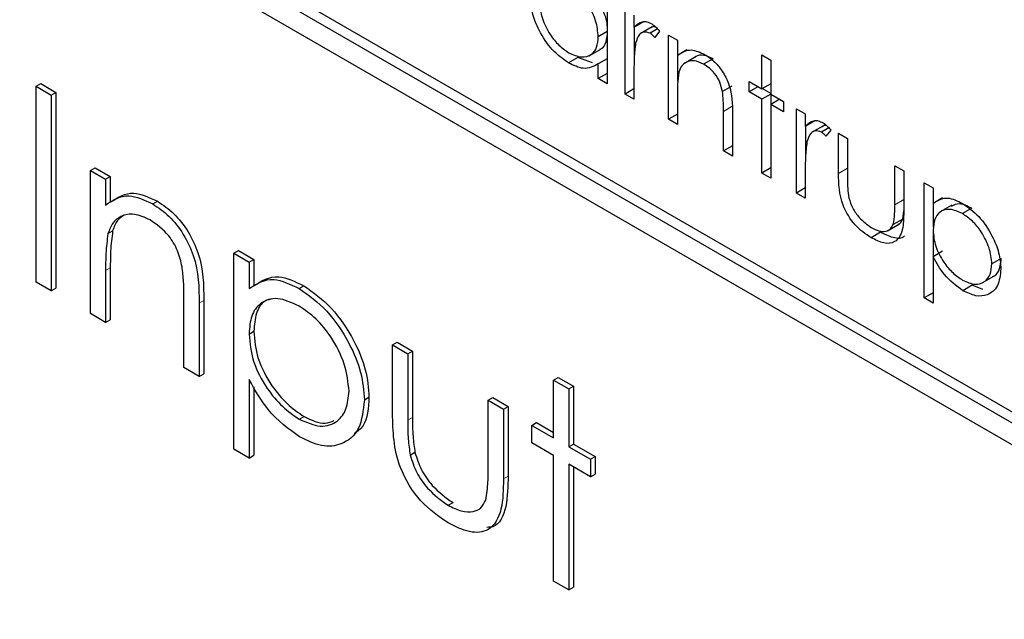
# Paper-space layout 'Blatt4' of a CAD drawing. Header units: millimetres. Extents: x 5 to 418, y 2 to 292.
# Tile 41 of 111: x 116.311 to 117.543, y 191.442 to 192.192. Entities that reach past the tile are written whole.
import ezdxf

# ---------------------------------------------------------------- set-up
doc = ezdxf.new("R2010")
doc.units = ezdxf.units.MM

psp = doc.layouts.new('Blatt4')

# ---------------------------------------------------------------- linework, layer by layer
at = {"color": 7, "linetype": 'Continuous', "lineweight": 25}
for p, q in [((118.9154, 190.9143), (116.3227, 192.411)), ((118.9037, 190.9075), (116.3109, 192.4042)), ((116.3109, 192.377), (118.9037, 190.8803)), ((117.0458, 192.217), (117.0458, 192.1118)), ((117.0682, 192.0989), (117.0682, 192.2041)), ((117.0794, 192.1977), (117.0794, 192.1822)), ((117.0912, 192.189), (117.0794, 192.1822)), ((117.0458, 192.1771), (117.0347, 192.1706)), ((117.08, 192.1477), (117.08, 192.1825)), ((117.102, 192.1829), (117.0873, 192.1744)), ((117.1089, 192.1804), (117.0995, 192.175)), ((117.1114, 192.1774), (117.1053, 192.1698)), ((117.1226, 192.1727), (117.1338, 192.1663)), ((117.1226, 192.0675), (117.1226, 192.1727)), ((117.1338, 192.1663), (117.1338, 192.1473)), ((117.0232, 192.1467), (117.0379, 192.1552)), ((117.1456, 192.1541), (117.1338, 192.1473)), ((117.1344, 192.1152), (117.1344, 192.1476)), ((117.2393, 192.1478), (117.2505, 192.1414)), ((117.2393, 192.1053), (117.2393, 192.1478)), ((117.0092, 192.1447), (116.9974, 192.1379)), ((117.0275, 192.1379), (117.0092, 192.1447)), ((117.0458, 192.1429), (117.0347, 192.1365)), ((117.0347, 192.1183), (117.0347, 192.1365)), ((117.1571, 192.1458), (117.1424, 192.1373)), ((117.1783, 192.1431), (117.1665, 192.1363)), ((117.2505, 192.1414), (117.2505, 192.0989)), ((117.0458, 192.1247), (117.0347, 192.1183)), ((117.0794, 192.1278), (117.0794, 192.0924)), ((116.3314, 192.1086), (116.3373, 192.112)), ((116.3373, 192.112), (116.3563, 192.101)), ((117.0458, 192.1118), (117.0347, 192.1183)), ((117.2233, 192.1146), (117.2393, 192.1053)), ((117.2233, 192.1016), (117.2233, 192.1146)), ((117.2505, 192.1118), (117.2393, 192.1053)), ((116.3314, 192.1086), (116.3504, 192.0976)), ((116.3314, 191.8637), (116.3314, 192.1086)), ((116.3504, 192.0976), (116.3563, 192.101)), ((116.3563, 192.101), (116.3563, 191.8561)), ((117.0794, 192.1053), (117.0682, 192.0989)), ((117.0794, 192.0924), (117.0682, 192.0989)), ((117.1338, 192.0991), (117.1338, 192.061)), ((117.2018, 192.1088), (117.19, 192.102)), ((117.2345, 192.1081), (117.2233, 192.1016)), ((117.2393, 192.0924), (117.2233, 192.1016)), ((117.2505, 192.0989), (117.2393, 192.0924)), ((117.2505, 192.0996), (117.2399, 192.1057)), ((117.2505, 192.0989), (117.2665, 192.0897)), ((117.2511, 192.0863), (117.2511, 192.0985)), ((116.3504, 192.0976), (116.3504, 191.8527)), ((117.2393, 192.0001), (117.2393, 192.0924)), ((117.2617, 192.0924), (117.2505, 192.086)), ((117.2665, 192.0897), (117.2665, 192.0767)), ((117.1338, 192.0739), (117.1226, 192.0675)), ((117.1914, 192.0278), (117.1914, 192.0773)), ((117.2026, 192.0751), (117.2026, 192.0213)), ((117.2505, 192.086), (117.2505, 191.9936)), ((117.2665, 192.0767), (117.2505, 192.086)), ((117.2825, 192.0804), (117.2937, 192.074)), ((117.2825, 191.9752), (117.2825, 192.0804)), ((117.2937, 192.074), (117.2937, 192.0585)), ((117.1338, 192.061), (117.1226, 192.0675)), ((117.3055, 192.0653), (117.2937, 192.0585)), ((117.2943, 192.024), (117.2943, 192.0588)), ((117.3163, 192.0592), (117.3015, 192.0507)), ((117.3231, 192.0567), (117.3138, 192.0513)), ((117.3257, 192.0537), (117.3195, 192.0461)), ((117.3353, 192.05), (117.3465, 192.0435)), ((117.3353, 191.9997), (117.3353, 192.05)), ((117.3465, 192.0435), (117.3465, 191.9947)), ((117.2026, 192.0342), (117.1914, 192.0278)), ((117.2026, 192.0213), (117.1914, 192.0278)), ((116.3994, 192.0034), (116.4053, 192.0068)), ((116.3994, 192.0034), (116.4184, 191.9924)), ((116.3994, 191.8244), (116.3994, 192.0034)), ((116.4053, 192.0068), (116.4243, 191.9958)), ((117.2505, 192.0066), (117.2393, 192.0001)), ((117.2505, 191.9936), (117.2393, 192.0001)), ((117.2937, 192.0041), (117.2937, 191.9687)), ((117.4056, 192.0093), (117.4168, 192.0029)), ((117.4056, 191.9605), (117.4056, 192.0093)), ((117.4168, 192.0029), (117.4168, 191.9516)), ((116.4184, 191.9924), (116.4243, 191.9958)), ((116.4184, 191.9924), (116.4184, 191.9602)), ((116.4243, 191.9958), (116.4243, 191.9636)), ((117.4424, 191.9881), (117.4536, 191.9816)), ((117.4424, 191.8441), (117.4424, 191.9881)), ((117.2937, 191.9816), (117.2825, 191.9752)), ((117.4536, 191.9816), (117.4536, 191.9622)), ((116.4774, 191.9615), (116.4833, 191.9649)), ((117.2937, 191.9687), (117.2825, 191.9752)), ((117.4654, 191.969), (117.4536, 191.9622)), ((117.4156, 191.9427), (117.4168, 191.9529)), ((117.4542, 191.9327), (117.4542, 191.9625)), ((117.4772, 191.96), (117.4625, 191.9515)), ((117.5021, 191.9562), (117.4903, 191.9494)), ((117.4156, 191.9427), (117.4038, 191.9359)), ((116.4213, 191.9245), (116.4272, 191.9279)), ((117.3879, 191.9261), (117.3761, 191.9193)), ((117.3966, 191.9281), (117.4114, 191.9366)), ((117.4542, 191.8958), (117.4542, 191.9252)), ((116.5789, 191.8998), (116.5848, 191.9032)), ((116.5848, 191.9032), (116.6038, 191.8922)), ((117.4654, 191.9023), (117.4536, 191.8955)), ((116.5789, 191.8998), (116.5979, 191.8888)), ((116.5789, 191.6548), (116.5789, 191.8998)), ((116.5979, 191.8888), (116.6038, 191.8922)), ((116.6038, 191.8922), (116.6038, 191.8591)), ((117.4536, 191.8955), (117.4536, 191.8376)), ((117.5389, 191.8935), (117.5272, 191.8867)), ((116.4184, 191.8782), (116.4184, 191.8134)), ((116.4243, 191.8816), (116.4243, 191.8168)), ((116.5979, 191.8888), (116.5979, 191.8557)), ((117.5149, 191.8627), (117.5296, 191.8712)), ((116.3504, 191.8527), (116.3314, 191.8637)), ((116.3504, 191.8527), (116.3563, 191.8561)), ((116.6606, 191.8558), (116.6664, 191.8592)), ((117.5026, 191.8599), (117.4908, 191.8531)), ((117.5158, 191.8547), (117.5026, 191.8599)), ((116.5163, 191.7569), (116.5163, 191.8411)), ((116.5413, 191.8407), (116.5413, 191.7493)), ((117.4536, 191.8505), (117.4424, 191.8441)), ((117.4536, 191.8376), (117.4424, 191.8441)), ((116.5354, 191.8373), (116.5354, 191.7459)), ((116.4184, 191.8134), (116.3994, 191.8244)), ((116.4184, 191.8134), (116.4243, 191.8168)), ((116.5979, 191.7989), (116.6038, 191.8023)), ((116.7774, 191.7852), (116.7833, 191.7886)), ((116.7774, 191.7852), (116.7964, 191.7742)), ((116.7774, 191.6997), (116.7774, 191.7852)), ((116.7833, 191.7886), (116.8023, 191.7776)), ((116.7964, 191.7742), (116.8023, 191.7776)), ((116.7964, 191.7742), (116.7964, 191.6912)), ((116.8023, 191.7776), (116.8023, 191.6946)), ((116.5354, 191.7459), (116.5163, 191.7569)), ((116.5354, 191.7459), (116.5413, 191.7493)), ((116.5979, 191.7422), (116.5979, 191.6439)), ((116.9787, 191.7412), (116.9846, 191.7446)), ((116.9787, 191.7412), (116.9977, 191.7303)), ((116.9787, 191.669), (116.9787, 191.7412)), ((116.9846, 191.7446), (117.0036, 191.7337)), ((116.6038, 191.733), (116.6038, 191.6473)), ((116.9977, 191.7303), (117.0036, 191.7337)), ((116.9977, 191.7303), (116.9977, 191.658)), ((117.0036, 191.7337), (117.0036, 191.6614)), ((116.7421, 191.7166), (116.7479, 191.72)), ((116.8971, 191.7161), (116.903, 191.7195)), ((116.903, 191.7195), (116.922, 191.7085)), ((116.8971, 191.7161), (116.9161, 191.7051)), ((116.8971, 191.6331), (116.8971, 191.7161)), ((116.9161, 191.7051), (116.922, 191.7085)), ((116.9161, 191.7051), (116.9161, 191.618)), ((116.922, 191.7085), (116.922, 191.6214)), ((116.6607, 191.6924), (116.6666, 191.6958)), ((116.9515, 191.6847), (116.9574, 191.6881)), ((116.9515, 191.6627), (116.9515, 191.6847)), ((116.9515, 191.6847), (116.9787, 191.669)), ((116.9574, 191.6881), (116.9787, 191.6758)), ((116.9787, 191.647), (116.9515, 191.6627)), ((116.9977, 191.658), (117.0036, 191.6614)), ((116.9977, 191.658), (117.0249, 191.6423)), ((117.0036, 191.6614), (117.0308, 191.6457)), ((116.5979, 191.6439), (116.5789, 191.6548)), ((116.5979, 191.6439), (116.6038, 191.6473)), ((116.7995, 191.6476), (116.8054, 191.651)), ((116.9787, 191.49), (116.9787, 191.647)), ((117.0249, 191.6423), (117.0308, 191.6457)), ((117.0308, 191.6457), (117.0308, 191.6237)), ((117.0249, 191.6203), (116.9977, 191.636)), ((116.9977, 191.636), (116.9977, 191.479)), ((117.0036, 191.6326), (117.0036, 191.4824)), ((117.0249, 191.6423), (117.0249, 191.6203)), ((117.0249, 191.6203), (117.0308, 191.6237)), ((116.8471, 191.5848), (116.853, 191.5882)), ((116.9977, 191.479), (116.9787, 191.49)), ((116.9977, 191.479), (117.0036, 191.4824))]:
    psp.add_line(p, q, dxfattribs=at)
at = {"color": 7, "linetype": 'Continuous', "lineweight": 18}
for p, q in [((117.2031, 192.0841), (117.1914, 192.0773)), ((117.3465, 192.0061), (117.3353, 191.9997)), ((117.4168, 191.967), (117.4056, 191.9605)), ((116.4184, 191.8782), (116.4243, 191.8816)), ((116.5354, 191.8373), (116.5413, 191.8407)), ((116.7964, 191.6912), (116.8023, 191.6946)), ((116.9161, 191.618), (116.922, 191.6214))]:
    psp.add_line(p, q, dxfattribs=at)
at = {"color": 7, "linetype": 'Continuous', "lineweight": 25}
for points, knots in [([(117.0347, 192.1706), (117.0341, 192.1772), (117.0329, 192.1904), (117.0228, 192.2099), (117.0106, 192.2251), (117.0022, 192.2308), (116.9979, 192.2336)], [0, 0, 0, 0, 0.27966, 0.55921, 0.779487, 1, 1, 1, 1]), ([(116.9974, 192.1379), (116.9904, 192.1429), (116.9764, 192.1529), (116.9609, 192.1767), (116.9513, 192.2002), (116.9504, 192.2135), (116.9499, 192.2201)], [0, 0, 0, 0, 0.279573, 0.559333, 0.779589, 1, 1, 1, 1]), ([(116.9611, 192.2135), (116.9619, 192.2069), (116.9634, 192.1937), (116.9732, 192.1743), (116.9852, 192.1593), (116.9936, 192.1535), (116.9978, 192.1506)], [0, 0, 0, 0, 0.279429, 0.559146, 0.77957, 1, 1, 1, 1]), ([(117.0464, 192.1774), (117.0461, 192.1841), (117.0456, 192.1937), (117.0403, 192.2034), (117.0387, 192.2064)], [0, 0, 0, 0, 0.692809, 1, 1, 1, 1]), ([(117.0794, 192.1822), (117.0826, 192.1853), (117.0869, 192.1897), (117.0955, 192.1896), (117.0996, 192.1876), (117.1017, 192.1867)], [0, 0, 0, 0, 0.558788, 0.779481, 1, 1, 1, 1]), ([(117.1017, 192.1867), (117.1036, 192.1853), (117.1071, 192.1828), (117.1101, 192.1791), (117.1114, 192.1774)], [0, 0, 0, 0, 0.559243, 1, 1, 1, 1]), ([(117.0362, 192.1549), (117.0368, 192.1551), (117.041, 192.1559), (117.0452, 192.1639), (117.046, 192.1729), (117.0464, 192.1774)], [0, 0, 0, 0, 0.086461, 0.543043, 1, 1, 1, 1]), ([(117.0995, 192.175), (117.0969, 192.1758), (117.0916, 192.1775), (117.0848, 192.173), (117.0827, 192.1666), (117.0814, 192.1627)], [0, 0, 0, 0, 0.2783358, 0.5587681, 1, 1, 1, 1]), ([(117.1053, 192.1698), (117.1042, 192.1709), (117.1024, 192.173), (117.1004, 192.1744), (117.0995, 192.175)], [0, 0, 0, 0, 0.560396, 1, 1, 1, 1]), ([(117.1066, 192.1827), (117.1056, 192.183), (117.1032, 192.1838), (117.1017, 192.1824), (117.1008, 192.1816)], [0, 0, 0, 0, 0.411162, 1, 1, 1, 1]), ([(116.9978, 192.1506), (117.0032, 192.1482), (117.0138, 192.1436), (117.0263, 192.1469), (117.0336, 192.1567), (117.0343, 192.166), (117.0347, 192.1706)], [0, 0, 0, 0, 0.279822, 0.559387, 0.779603, 1, 1, 1, 1]), ([(117.0814, 192.1627), (117.0807, 192.1565), (117.0794, 192.1452), (117.0794, 192.1331), (117.0794, 192.1278)], [0, 0, 0, 0, 0.559636, 1, 1, 1, 1]), ([(117.1338, 192.1473), (117.1391, 192.1508), (117.1486, 192.1572), (117.1624, 192.1509), (117.1685, 192.1481)], [0, 0, 0, 0, 0.559141, 1, 1, 1, 1]), ([(117.1783, 192.1431), (117.1744, 192.1448), (117.1666, 192.1483), (117.159, 192.1475), (117.1561, 192.1451), (117.1558, 192.1448)], [0, 0, 0, 0, 0.46626, 0.932968, 1, 1, 1, 1]), ([(117.1685, 192.1481), (117.1726, 192.1453), (117.1807, 192.1398), (117.1915, 192.126), (117.2023, 192.1029), (117.2025, 192.0866), (117.2026, 192.0751)], [0, 0, 0, 0, 0.187021, 0.37389, 0.56061, 1, 1, 1, 1]), ([(117.0347, 192.1365), (117.0287, 192.1334), (117.0182, 192.1279), (117.0038, 192.1348), (116.9974, 192.1379)], [0, 0, 0, 0, 0.558763, 1, 1, 1, 1]), ([(117.1665, 192.1363), (117.1626, 192.1381), (117.1547, 192.1417), (117.1454, 192.1397), (117.1387, 192.1347), (117.1366, 192.1291), (117.1355, 192.1263)], [0, 0, 0, 0, 0.279553, 0.559373, 0.779703, 1, 1, 1, 1]), ([(117.19, 192.102), (117.1891, 192.1059), (117.1874, 192.1136), (117.1793, 192.1275), (117.1713, 192.133), (117.1665, 192.1363)], [0, 0, 0, 0, 0.281192, 0.561331, 1, 1, 1, 1]), ([(117.1355, 192.1263), (117.1349, 192.1214), (117.1338, 192.1127), (117.1338, 192.1032), (117.1338, 192.0991)], [0, 0, 0, 0, 0.559658, 1, 1, 1, 1]), ([(117.1914, 192.0773), (117.1914, 192.0818), (117.1914, 192.0898), (117.1905, 192.0983), (117.19, 192.102)], [0, 0, 0, 0, 0.560255, 1, 1, 1, 1]), ([(117.2937, 192.0585), (117.2968, 192.0616), (117.3012, 192.066), (117.3098, 192.0659), (117.3139, 192.0639), (117.3159, 192.063)], [0, 0, 0, 0, 0.558788, 0.779481, 1, 1, 1, 1]), ([(117.3159, 192.063), (117.3179, 192.0616), (117.3213, 192.0591), (117.3243, 192.0554), (117.3257, 192.0537)], [0, 0, 0, 0, 0.5592431, 1, 1, 1, 1]), ([(117.3138, 192.0513), (117.3112, 192.0521), (117.3059, 192.0539), (117.2991, 192.0493), (117.297, 192.0429), (117.2957, 192.039)], [0, 0, 0, 0, 0.278336, 0.558768, 1, 1, 1, 1]), ([(117.3195, 192.0461), (117.3185, 192.0472), (117.3167, 192.0493), (117.3147, 192.0507), (117.3138, 192.0513)], [0, 0, 0, 0, 0.560396, 1, 1, 1, 1]), ([(117.3208, 192.059), (117.3199, 192.0593), (117.3175, 192.0601), (117.316, 192.0587), (117.3151, 192.0579)], [0, 0, 0, 0, 0.411162, 1, 1, 1, 1]), ([(117.2957, 192.039), (117.295, 192.0328), (117.2936, 192.0215), (117.2937, 192.0094), (117.2937, 192.0041)], [0, 0, 0, 0, 0.559636, 1, 1, 1, 1]), ([(117.3761, 191.9193), (117.3692, 191.9239), (117.3554, 191.9332), (117.336, 191.9654), (117.3355, 191.9867), (117.3353, 191.9997)], [0, 0, 0, 0, 0.28097, 0.559785, 1, 1, 1, 1]), ([(117.3465, 191.9947), (117.3465, 191.9901), (117.3464, 191.9818), (117.3477, 191.9729), (117.3482, 191.969)], [0, 0, 0, 0, 0.560377, 1, 1, 1, 1]), ([(116.4243, 191.9636), (116.4334, 191.9696), (116.4495, 191.9804), (116.473, 191.9697), (116.4833, 191.9649)], [0, 0, 0, 0, 0.5591406, 1, 1, 1, 1]), ([(116.4184, 191.9602), (116.4275, 191.9662), (116.4436, 191.977), (116.4671, 191.9663), (116.4774, 191.9615)], [0, 0, 0, 0, 0.5591406, 1, 1, 1, 1]), ([(116.4833, 191.9649), (116.4902, 191.9602), (116.5041, 191.9508), (116.5224, 191.9274), (116.5409, 191.8881), (116.5411, 191.8603), (116.5413, 191.8407)], [0, 0, 0, 0, 0.1870208, 0.3738905, 0.5606099, 1, 1, 1, 1]), ([(117.3482, 191.969), (117.3496, 191.9647), (117.3524, 191.9561), (117.3624, 191.9419), (117.371, 191.9358), (117.3762, 191.9321)], [0, 0, 0, 0, 0.280117, 0.560544, 1, 1, 1, 1]), ([(117.4536, 191.9622), (117.4593, 191.9658), (117.4694, 191.9723), (117.484, 191.9653), (117.4904, 191.9622)], [0, 0, 0, 0, 0.558418, 1, 1, 1, 1]), ([(116.4774, 191.9615), (116.4844, 191.9568), (116.4982, 191.9474), (116.5165, 191.924), (116.535, 191.8847), (116.5352, 191.8569), (116.5354, 191.8373)], [0, 0, 0, 0, 0.1870208, 0.3738905, 0.5606099, 1, 1, 1, 1]), ([(117.4168, 191.9516), (117.4167, 191.9438), (117.4165, 191.9283), (117.4078, 191.9128), (117.3921, 191.9112), (117.3815, 191.9166), (117.3761, 191.9193)], [0, 0, 0, 0, 0.281501, 0.559646, 0.779298, 1, 1, 1, 1]), ([(117.4038, 191.9359), (117.4045, 191.9403), (117.4057, 191.9481), (117.4056, 191.9567), (117.4056, 191.9605)], [0, 0, 0, 0, 0.559371, 1, 1, 1, 1]), ([(117.4903, 191.9494), (117.4849, 191.9518), (117.4741, 191.9567), (117.462, 191.9525), (117.4547, 191.9429), (117.454, 191.9335), (117.4536, 191.9288)], [0, 0, 0, 0, 0.279747, 0.559315, 0.779515, 1, 1, 1, 1]), ([(117.5021, 191.9562), (117.4966, 191.9588), (117.4867, 191.9636), (117.4793, 191.9601), (117.476, 191.9585)], [0, 0, 0, 0, 0.551137, 1, 1, 1, 1]), ([(117.4904, 191.9622), (117.4974, 191.9573), (117.5114, 191.9474), (117.527, 191.9237), (117.5368, 191.9003), (117.5378, 191.887), (117.5384, 191.8804)], [0, 0, 0, 0, 0.279627, 0.559432, 0.779703, 1, 1, 1, 1]), ([(116.4741, 191.9415), (116.4674, 191.9445), (116.4539, 191.9507), (116.4382, 191.9472), (116.4267, 191.9387), (116.4231, 191.9292), (116.4213, 191.9245)], [0, 0, 0, 0, 0.279553, 0.559373, 0.779703, 1, 1, 1, 1]), ([(116.4417, 191.9477), (116.4387, 191.9458), (116.4321, 191.9415), (116.429, 191.9327), (116.4272, 191.9279)], [0, 0, 0, 0, 0.4498574, 1, 1, 1, 1]), ([(116.5141, 191.8831), (116.5126, 191.8897), (116.5095, 191.9028), (116.4957, 191.9265), (116.4823, 191.9358), (116.4741, 191.9415)], [0, 0, 0, 0, 0.281192, 0.561331, 1, 1, 1, 1]), ([(117.4097, 191.9361), (117.4105, 191.9364), (117.4132, 191.9375), (117.4146, 191.9406), (117.4156, 191.9427)], [0, 0, 0, 0, 0.285818, 1, 1, 1, 1]), ([(117.5272, 191.8867), (117.5264, 191.8933), (117.5249, 191.9064), (117.5151, 191.9259), (117.5029, 191.9408), (117.4945, 191.9465), (117.4903, 191.9494)], [0, 0, 0, 0, 0.279387, 0.559092, 0.779508, 1, 1, 1, 1]), ([(116.4272, 191.9279), (116.4262, 191.9196), (116.4243, 191.9047), (116.4243, 191.8886), (116.4243, 191.8816)], [0, 0, 0, 0, 0.5596576, 1, 1, 1, 1]), ([(117.3762, 191.9321), (117.3795, 191.9305), (117.3859, 191.9272), (117.3943, 191.9269), (117.4005, 191.9298), (117.4027, 191.9339), (117.4038, 191.9359)], [0, 0, 0, 0, 0.28027, 0.560007, 0.780074, 1, 1, 1, 1]), ([(117.4174, 191.9215), (117.4174, 191.9214), (117.4148, 191.9173), (117.4034, 191.9187), (117.3931, 191.9236), (117.3879, 191.9261)], [0, 0, 0, 0, 0.010224, 0.503933, 1, 1, 1, 1]), ([(117.4536, 191.9288), (117.4542, 191.9222), (117.4554, 191.9091), (117.4656, 191.8896), (117.4779, 191.8749), (117.4863, 191.8691), (117.4905, 191.8662)], [0, 0, 0, 0, 0.279654, 0.558875, 0.779455, 1, 1, 1, 1]), ([(116.4213, 191.9245), (116.4203, 191.9162), (116.4184, 191.9013), (116.4184, 191.8852), (116.4184, 191.8782)], [0, 0, 0, 0, 0.5596576, 1, 1, 1, 1]), ([(117.4908, 191.8531), (117.4827, 191.859), (117.4681, 191.8697), (117.4581, 191.8876), (117.4536, 191.8955)], [0, 0, 0, 0, 0.558466, 1, 1, 1, 1]), ([(117.5278, 191.871), (117.5287, 191.8713), (117.533, 191.8723), (117.5374, 191.8802), (117.5384, 191.8891), (117.5389, 191.8935)], [0, 0, 0, 0, 0.114386, 0.557497, 1, 1, 1, 1]), ([(116.5163, 191.8411), (116.5164, 191.8487), (116.5164, 191.8623), (116.5148, 191.8768), (116.5141, 191.8831)], [0, 0, 0, 0, 0.560255, 1, 1, 1, 1]), ([(117.4905, 191.8662), (117.4958, 191.8639), (117.5065, 191.8593), (117.5185, 191.8635), (117.5257, 191.873), (117.5267, 191.8821), (117.5272, 191.8867)], [0, 0, 0, 0, 0.279628, 0.559247, 0.779775, 1, 1, 1, 1]), ([(117.5384, 191.8804), (117.5375, 191.8728), (117.5359, 191.8575), (117.5229, 191.8472), (117.5073, 191.8452), (117.4963, 191.8505), (117.4908, 191.8531)], [0, 0, 0, 0, 0.27954, 0.559273, 0.779559, 1, 1, 1, 1]), ([(116.5979, 191.8557), (116.6076, 191.8619), (116.6248, 191.8729), (116.6496, 191.861), (116.6606, 191.8558)], [0, 0, 0, 0, 0.558418, 1, 1, 1, 1]), ([(116.6038, 191.8591), (116.6135, 191.8653), (116.6307, 191.8763), (116.6555, 191.8644), (116.6664, 191.8592)], [0, 0, 0, 0, 0.558418, 1, 1, 1, 1]), ([(116.6606, 191.8558), (116.6724, 191.8474), (116.6962, 191.8305), (116.7227, 191.7903), (116.7395, 191.7505), (116.7412, 191.7279), (116.7421, 191.7166)], [0, 0, 0, 0, 0.279627, 0.559432, 0.779703, 1, 1, 1, 1]), ([(116.6664, 191.8592), (116.6783, 191.8508), (116.7021, 191.8339), (116.7286, 191.7937), (116.7454, 191.7539), (116.7471, 191.7313), (116.7479, 191.72)], [0, 0, 0, 0, 0.279627, 0.559432, 0.779703, 1, 1, 1, 1]), ([(116.6604, 191.8339), (116.6512, 191.8381), (116.6328, 191.8464), (116.6122, 191.8393), (116.5997, 191.8229), (116.5985, 191.8069), (116.5979, 191.7989)], [0, 0, 0, 0, 0.279747, 0.559315, 0.779515, 1, 1, 1, 1]), ([(116.6276, 191.8429), (116.6242, 191.8422), (116.6148, 191.8405), (116.6058, 191.8259), (116.6045, 191.8102), (116.6038, 191.8023)], [0, 0, 0, 0, 0.219851, 0.609672, 1, 1, 1, 1]), ([(116.723, 191.7273), (116.7218, 191.7385), (116.7192, 191.7609), (116.7025, 191.7939), (116.6818, 191.8193), (116.6675, 191.829), (116.6604, 191.8339)], [0, 0, 0, 0, 0.279387, 0.559092, 0.779508, 1, 1, 1, 1]), ([(116.5979, 191.7989), (116.5989, 191.7878), (116.6009, 191.7654), (116.6183, 191.7322), (116.6392, 191.7072), (116.6535, 191.6973), (116.6607, 191.6924)], [0, 0, 0, 0, 0.279654, 0.558875, 0.779455, 1, 1, 1, 1]), ([(116.6038, 191.8023), (116.6048, 191.7912), (116.6068, 191.7688), (116.6242, 191.7356), (116.6451, 191.7106), (116.6594, 191.7007), (116.6666, 191.6958)], [0, 0, 0, 0, 0.279654, 0.558875, 0.779455, 1, 1, 1, 1]), ([(116.6611, 191.6702), (116.6473, 191.6803), (116.6226, 191.6983), (116.6055, 191.7288), (116.5979, 191.7422)], [0, 0, 0, 0, 0.558466, 1, 1, 1, 1]), ([(116.6607, 191.6924), (116.6697, 191.6885), (116.6879, 191.6806), (116.7083, 191.6879), (116.7206, 191.7041), (116.7222, 191.7196), (116.723, 191.7273)], [0, 0, 0, 0, 0.279628, 0.559247, 0.779775, 1, 1, 1, 1]), ([(116.7421, 191.7166), (116.7407, 191.7036), (116.7379, 191.6777), (116.7157, 191.6602), (116.6893, 191.6567), (116.6705, 191.6657), (116.6611, 191.6702)], [0, 0, 0, 0, 0.27954, 0.559273, 0.779559, 1, 1, 1, 1]), ([(116.7479, 191.72), (116.7471, 191.7064), (116.7457, 191.6856), (116.7334, 191.6772), (116.7292, 191.6743)], [0, 0, 0, 0, 0.658028, 1, 1, 1, 1]), ([(116.6666, 191.6958), (116.6759, 191.6913), (116.6902, 191.6845), (116.7007, 191.6892), (116.7044, 191.6908)], [0, 0, 0, 0, 0.650568, 1, 1, 1, 1]), ([(116.8469, 191.5629), (116.8351, 191.5708), (116.8116, 191.5865), (116.7786, 191.6414), (116.7779, 191.6775), (116.7774, 191.6997)], [0, 0, 0, 0, 0.28097, 0.559785, 1, 1, 1, 1]), ([(116.8023, 191.6946), (116.8023, 191.6867), (116.8023, 191.6727), (116.8044, 191.6576), (116.8054, 191.651)], [0, 0, 0, 0, 0.5603768, 1, 1, 1, 1]), ([(116.7964, 191.6912), (116.7964, 191.6833), (116.7964, 191.6693), (116.7985, 191.6542), (116.7995, 191.6476)], [0, 0, 0, 0, 0.5603768, 1, 1, 1, 1]), ([(116.7995, 191.6476), (116.8018, 191.6402), (116.8065, 191.6255), (116.8236, 191.6014), (116.8381, 191.5911), (116.8471, 191.5848)], [0, 0, 0, 0, 0.280117, 0.560544, 1, 1, 1, 1]), ([(116.8054, 191.651), (116.8077, 191.6436), (116.8124, 191.6289), (116.8294, 191.6048), (116.844, 191.5945), (116.853, 191.5882)], [0, 0, 0, 0, 0.280117, 0.560544, 1, 1, 1, 1]), ([(116.8939, 191.5913), (116.8951, 191.5987), (116.8972, 191.6119), (116.8971, 191.6266), (116.8971, 191.6331)], [0, 0, 0, 0, 0.559371, 1, 1, 1, 1]), ([(116.922, 191.6214), (116.9217, 191.6084), (116.9211, 191.5827), (116.9106, 191.5579), (116.898, 191.5573), (116.8955, 191.5572)], [0, 0, 0, 0, 0.4484507, 0.8915555, 1, 1, 1, 1]), ([(116.9161, 191.618), (116.9159, 191.6047), (116.9156, 191.5783), (116.9007, 191.552), (116.8741, 191.5492), (116.856, 191.5583), (116.8469, 191.5629)], [0, 0, 0, 0, 0.281501, 0.559646, 0.779298, 1, 1, 1, 1]), ([(116.8471, 191.5848), (116.8526, 191.582), (116.8636, 191.5764), (116.8777, 191.5759), (116.8884, 191.5808), (116.8921, 191.5878), (116.8939, 191.5913)], [0, 0, 0, 0, 0.28027, 0.560007, 0.780074, 1, 1, 1, 1])]:
    psp.add_open_spline(points, degree=3, knots=knots, dxfattribs=at)

doc.saveas('drawing.dxf')
